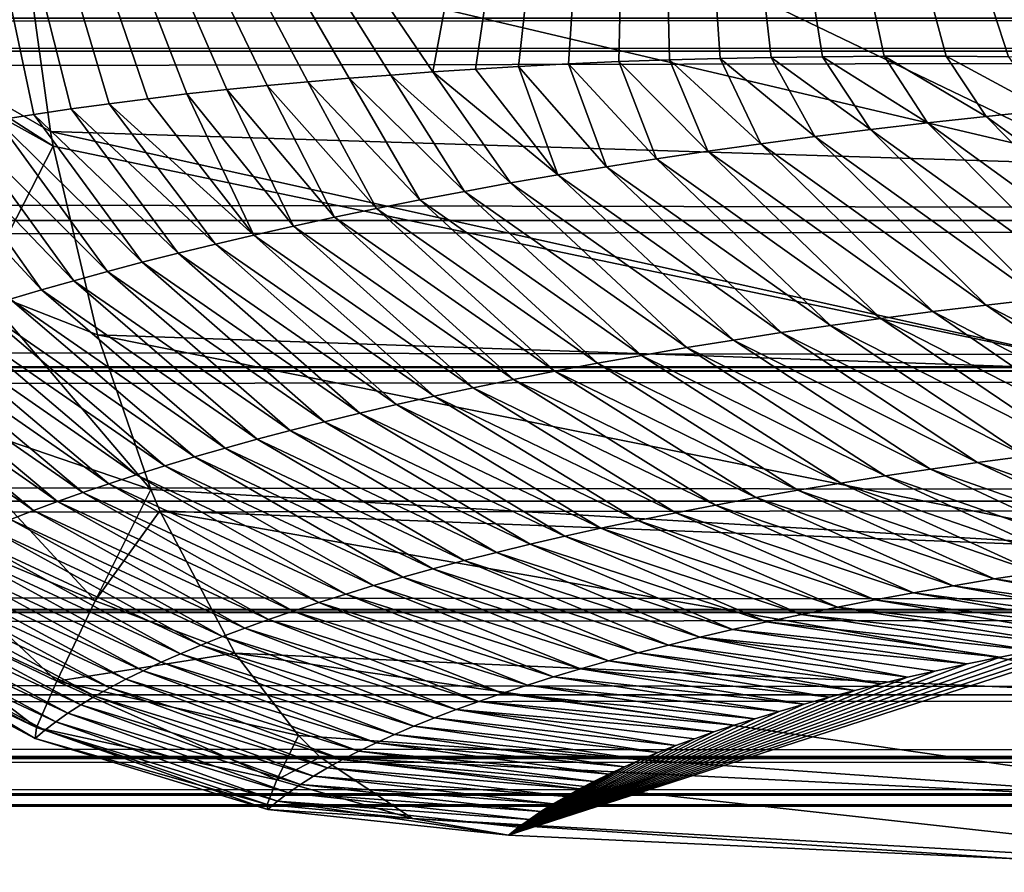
# Model space of a CAD drawing. Header units: metres. Extents: x -99 to 99, y -314 to 25.
# Tile 186 of 256: x 56.83 to 58.38, y -15.1 to -13.76. Entities that reach past the tile are written whole.
import ezdxf

# ---------------------------------------------------------------- set-up
doc = ezdxf.new("R2010")
doc.units = ezdxf.units.M
doc.layers.add('solid_K2442E1000C35', color=7, linetype='CONTINUOUS')

msp = doc.modelspace()

# ---------------------------------------------------------------- linework, layer by layer
at = {"layer": 'solid_K2442E1000C35'}
for points in [[(57.480106, -13.845676, 88.005524), (56.549625, -12.476417, 88.03479), (57.811226, -12.061819, 81.183411)], [(57.547421, -13.841117, 87.650696), (57.480106, -13.845676, 88.005524), (57.811226, -12.061819, 81.183411)], [(57.615028, -13.83693, 87.30246), (57.547421, -13.841117, 87.650696), (57.811226, -12.061819, 81.183411)], [(57.693527, -13.83282, 86.908691), (57.615028, -13.83693, 87.30246), (57.811226, -12.061819, 81.183411)], [(57.772491, -13.829445, 86.5233), (57.693527, -13.83282, 86.908691), (57.811226, -12.061819, 81.183411)], [(57.851879, -13.826734, 86.14579), (57.772491, -13.829445, 86.5233), (57.811226, -12.061819, 81.183411)], [(59.096462, -13.850368, 81.179062), (57.811226, -12.061819, 81.183411), (60.345745, -12.744059, 74.414452)], [(59.070892, -13.848668, 81.266594), (57.811226, -12.061819, 81.183411), (59.096462, -13.850368, 81.179062)], [(57.931664, -13.824612, 85.775665), (57.851879, -13.826734, 86.14579), (57.811226, -12.061819, 81.183411)], [(58.011818, -13.823002, 85.41243), (57.931664, -13.824612, 85.775665), (57.811226, -12.061819, 81.183411)], [(58.092327, -13.821821, 85.055595), (58.011818, -13.823002, 85.41243), (57.811226, -12.061819, 81.183411)], [(58.189381, -13.820893, 84.635307), (58.092327, -13.821821, 85.055595), (57.811226, -12.061819, 81.183411)], [(58.286774, -13.820878, 84.225037), (58.189381, -13.820893, 84.635307), (57.811226, -12.061819, 81.183411)], [(58.384415, -13.821817, 83.824814), (58.286774, -13.820878, 84.225037), (57.811226, -12.061819, 81.183411)], [(58.482254, -13.823604, 83.434044), (58.384415, -13.821817, 83.824814), (57.811226, -12.061819, 81.183411)], [(58.580254, -13.82612, 83.052132), (58.482254, -13.823604, 83.434044), (57.811226, -12.061819, 81.183411)], [(58.678368, -13.829249, 82.67849), (58.580254, -13.82612, 83.052132), (57.811226, -12.061819, 81.183411)], [(58.776573, -13.83288, 82.312569), (58.678368, -13.829249, 82.67849), (57.811226, -12.061819, 81.183411)], [(58.874763, -13.837299, 81.955284), (58.776573, -13.83288, 82.312569), (57.811226, -12.061819, 81.183411)], [(58.972881, -13.842596, 81.606796), (58.874763, -13.837299, 81.955284), (57.811226, -12.061819, 81.183411)], [(59.070892, -13.848668, 81.266594), (58.972881, -13.842596, 81.606796), (57.811226, -12.061819, 81.183411)], [(56.57711, -13.765756, 103.506447), (56.831402, -13.590055, 103.714195), (55.52829, -12.108023, 103.506462)], [(57.414143, -13.850487, 88.361336), (56.549625, -12.476417, 88.03479), (57.480106, -13.845676, 88.005524)], [(56.853371, -13.912605, 91.82238), (56.795765, -13.921638, 92.236359), (56.549625, -12.476417, 88.03479)], [(56.912117, -13.903911, 91.413727), (56.853371, -13.912605, 91.82238), (56.549625, -12.476417, 88.03479)], [(56.971809, -13.895591, 91.011368), (56.912117, -13.903911, 91.413727), (56.549625, -12.476417, 88.03479)], [(57.032269, -13.887695, 90.616158), (56.971809, -13.895591, 91.011368), (56.549625, -12.476417, 88.03479)], [(57.093761, -13.880319, 90.226471), (57.032269, -13.887695, 90.616158), (56.549625, -12.476417, 88.03479)], [(57.156353, -13.873455, 89.841629), (57.093761, -13.880319, 90.226471), (56.549625, -12.476417, 88.03479)], [(57.219646, -13.867093, 89.463455), (57.156353, -13.873455, 89.841629), (56.549625, -12.476417, 88.03479)], [(57.283787, -13.861166, 89.09053), (57.219646, -13.867093, 89.463455), (56.549625, -12.476417, 88.03479)], [(57.34866, -13.85564, 88.723083), (57.283787, -13.861166, 89.09053), (56.549625, -12.476417, 88.03479)], [(57.414143, -13.850487, 88.361336), (57.34866, -13.85564, 88.723083), (56.549625, -12.476417, 88.03479)], [(56.8792, -13.93929, 103.587601), (56.831402, -13.590055, 103.714195), (56.57711, -13.765756, 103.506447)], [(58.535278, -13.991374, 104.287285), (57.793015, -13.634021, 104.118866), (56.831402, -13.590055, 103.714195)], [(58.535278, -13.991374, 104.287285), (56.831402, -13.590055, 103.714195), (56.8792, -13.93929, 103.587601)], [(58.535278, -13.991374, 104.287285), (58.696236, -13.715619, 104.464394), (57.793015, -13.634021, 104.118866)], [(-68.46785, -13.812812, 46.84861), (68.46785, -13.812811, 46.84861), (68.302826, -13.761291, 46.968826)], [(-68.302826, -13.761291, 46.968826), (-68.46785, -13.812812, 46.84861), (68.302826, -13.761291, 46.968826)], [(-68.467812, -13.812801, 35.151363), (-68.30265, -13.761235, 35.031048), (68.467819, -13.812801, 35.151367)], [(-68.30265, -13.761235, 35.031048), (68.30265, -13.761235, 35.031048), (68.467819, -13.812801, 35.151367)], [(56.883423, -13.962152, 103.57679), (56.57711, -13.765756, 103.506447), (56.556278, -13.78015, 103.485413)], [(56.8792, -13.93929, 103.587601), (56.57711, -13.765756, 103.506447), (56.883423, -13.962152, 103.57679)], [(56.883423, -13.962152, 103.57679), (56.556278, -13.78015, 103.485413), (56.768429, -14.186714, 103.363968)], [(-69.393951, -14.079275, 46.174362), (69.393951, -14.079274, 46.174362), (68.46785, -13.812811, 46.84861)], [(-68.46785, -13.812812, 46.84861), (-69.393951, -14.079275, 46.174362), (68.46785, -13.812811, 46.84861)], [(-69.393913, -14.079266, 35.825611), (-68.467812, -13.812801, 35.151363), (69.393921, -14.079266, 35.825615)], [(-68.467812, -13.812801, 35.151363), (68.467819, -13.812801, 35.151367), (69.393921, -14.079266, 35.825615)], [(57.831676, -13.982244, 86.829803), (57.693527, -13.83282, 86.908691), (57.772491, -13.829445, 86.5233)], [(57.912392, -13.97017, 86.404182), (57.772491, -13.829445, 86.5233), (57.851879, -13.826734, 86.14579)], [(57.912392, -13.97017, 86.404182), (57.831676, -13.982244, 86.829803), (57.772491, -13.829445, 86.5233)], [(57.995304, -13.958436, 85.978897), (57.851879, -13.826734, 86.14579), (57.931664, -13.824612, 85.775665)], [(57.995304, -13.958436, 85.978897), (57.912392, -13.97017, 86.404182), (57.851879, -13.826734, 86.14579)], [(58.080452, -13.947068, 85.553947), (57.931664, -13.824612, 85.775665), (58.011818, -13.823002, 85.41243)], [(58.080452, -13.947068, 85.553947), (57.995304, -13.958436, 85.978897), (57.931664, -13.824612, 85.775665)], [(58.167862, -13.936097, 85.129356), (58.011818, -13.823002, 85.41243), (58.092327, -13.821821, 85.055595)], [(58.167862, -13.936097, 85.129356), (58.080452, -13.947068, 85.553947), (58.011818, -13.823002, 85.41243)], [(58.257572, -13.925549, 84.705132), (58.092327, -13.821821, 85.055595), (58.189381, -13.820893, 84.635307)], [(58.257572, -13.925549, 84.705132), (58.167862, -13.936097, 85.129356), (58.092327, -13.821821, 85.055595)], [(58.349632, -13.915459, 84.281281), (58.189381, -13.820893, 84.635307), (58.286774, -13.820878, 84.225037)], [(58.349632, -13.915459, 84.281281), (58.257572, -13.925549, 84.705132), (58.189381, -13.820893, 84.635307)], [(58.444092, -13.905865, 83.857834), (58.286774, -13.820878, 84.225037), (58.384415, -13.821817, 83.824814)], [(58.444092, -13.905865, 83.857834), (58.349632, -13.915459, 84.281281), (58.286774, -13.820878, 84.225037)], [(57.602352, -14.020226, 88.108513), (57.414143, -13.850487, 88.361336), (57.480106, -13.845676, 88.005524)], [(57.676689, -14.007298, 87.681976), (57.480106, -13.845676, 88.005524), (57.547421, -13.841117, 87.650696)], [(57.676689, -14.007298, 87.681976), (57.602352, -14.020226, 88.108513), (57.480106, -13.845676, 88.005524)], [(57.676689, -14.007298, 87.681976), (57.547421, -13.841117, 87.650696), (57.615028, -13.83693, 87.30246)], [(57.75312, -13.994629, 87.255737), (57.615028, -13.83693, 87.30246), (57.693527, -13.83282, 86.908691)], [(57.75312, -13.994629, 87.255737), (57.676689, -14.007298, 87.681976), (57.615028, -13.83693, 87.30246)], [(57.831676, -13.982244, 86.829803), (57.75312, -13.994629, 87.255737), (57.693527, -13.83282, 86.908691)], [(57.39167, -14.060355, 89.389801), (57.219646, -13.867093, 89.463455), (57.283787, -13.861166, 89.09053)], [(57.459869, -14.046775, 88.962433), (57.283787, -13.861166, 89.09053), (57.34866, -13.85564, 88.723083)], [(57.459869, -14.046775, 88.962433), (57.39167, -14.060355, 89.389801), (57.283787, -13.861166, 89.09053)], [(57.530087, -14.033392, 88.535339), (57.34866, -13.85564, 88.723083), (57.414143, -13.850487, 88.361336)], [(57.530087, -14.033392, 88.535339), (57.459869, -14.046775, 88.962433), (57.34866, -13.85564, 88.723083)], [(57.602352, -14.020226, 88.108513), (57.530087, -14.033392, 88.535339), (57.414143, -13.850487, 88.361336)], [(57.26125, -14.088027, 90.245293), (57.093761, -13.880319, 90.226471), (57.156353, -13.873455, 89.841629)], [(57.325474, -14.074113, 89.817421), (57.156353, -13.873455, 89.841629), (57.219646, -13.867093, 89.463455)], [(57.325474, -14.074113, 89.817421), (57.26125, -14.088027, 90.245293), (57.156353, -13.873455, 89.841629)], [(57.39167, -14.060355, 89.389801), (57.325474, -14.074113, 89.817421), (57.219646, -13.867093, 89.463455)], [(57.198978, -14.102078, 90.673409), (56.971809, -13.895591, 91.011368), (57.032269, -13.887695, 90.616158)], [(57.198978, -14.102078, 90.673409), (57.032269, -13.887695, 90.616158), (57.093761, -13.880319, 90.226471)], [(57.26125, -14.088027, 90.245293), (57.198978, -14.102078, 90.673409), (57.093761, -13.880319, 90.226471)], [(57.080215, -14.130526, 91.530312), (56.853371, -13.912605, 91.82238), (56.912117, -13.903911, 91.413727)], [(57.138638, -14.116249, 91.101746), (56.912117, -13.903911, 91.413727), (56.971809, -13.895591, 91.011368)], [(57.138638, -14.116249, 91.101746), (57.080215, -14.130526, 91.530312), (56.912117, -13.903911, 91.413727)], [(57.198978, -14.102078, 90.673409), (57.138638, -14.116249, 91.101746), (56.971809, -13.895591, 91.011368)], [(58.706558, -14.175756, 83.923744), (58.349632, -13.915459, 84.281281), (58.444092, -13.905865, 83.857834)], [(56.969051, -14.159335, 92.388084), (56.739475, -13.930979, 92.654709), (56.795765, -13.921638, 92.236359)], [(57.023693, -14.144892, 91.959091), (56.795765, -13.921638, 92.236359), (56.853371, -13.912605, 91.82238)], [(57.023693, -14.144892, 91.959091), (56.969051, -14.159335, 92.388084), (56.795765, -13.921638, 92.236359)], [(57.080215, -14.130526, 91.530312), (57.023693, -14.144892, 91.959091), (56.853371, -13.912605, 91.82238)], [(58.613789, -14.184127, 84.34539), (58.257572, -13.925549, 84.705132), (58.349632, -13.915459, 84.281281)], [(58.706558, -14.175756, 83.923744), (58.613789, -14.184127, 84.34539), (58.349632, -13.915459, 84.281281)], [(56.916283, -14.173841, 92.817276), (56.690411, -13.939573, 93.031654), (56.739475, -13.930979, 92.654709)], [(56.969051, -14.159335, 92.388084), (56.916283, -14.173841, 92.817276), (56.739475, -13.930979, 92.654709)], [(58.435226, -14.202389, 85.189949), (58.080452, -13.947068, 85.553947), (58.167862, -13.936097, 85.129356)], [(58.523361, -14.193017, 84.767464), (58.167862, -13.936097, 85.129356), (58.257572, -13.925549, 84.705132)], [(58.523361, -14.193017, 84.767464), (58.435226, -14.202389, 85.189949), (58.167862, -13.936097, 85.129356)], [(58.613789, -14.184127, 84.34539), (58.523361, -14.193017, 84.767464), (58.257572, -13.925549, 84.705132)], [(56.865368, -14.188395, 93.246658), (56.642654, -13.948385, 93.410629), (56.690411, -13.939573, 93.031654)], [(56.865368, -14.188395, 93.246658), (56.816292, -14.202982, 93.676231), (56.642654, -13.948385, 93.410629)], [(56.916283, -14.173841, 92.817276), (56.865368, -14.188395, 93.246658), (56.690411, -13.939573, 93.031654)], [(58.572254, -14.314729, 104.09742), (56.8792, -13.93929, 103.587601), (56.883423, -13.962152, 103.57679)], [(58.535278, -13.991374, 104.287285), (56.8792, -13.93929, 103.587601), (58.572254, -14.314729, 104.09742)], [(58.349335, -14.212207, 85.612823), (57.995304, -13.958436, 85.978897), (58.080452, -13.947068, 85.553947)], [(58.435226, -14.202389, 85.189949), (58.349335, -14.212207, 85.612823), (58.080452, -13.947068, 85.553947)], [(56.953403, -14.259018, 103.40255), (56.883423, -13.962152, 103.57679), (56.768429, -14.186714, 103.363968)], [(58.572254, -14.314729, 104.09742), (56.883423, -13.962152, 103.57679), (56.953403, -14.259018, 103.40255)], [(58.265659, -14.222445, 86.036079), (57.912392, -13.97017, 86.404182), (57.995304, -13.958436, 85.978897)], [(58.349335, -14.212207, 85.612823), (58.265659, -14.222445, 86.036079), (57.995304, -13.958436, 85.978897)], [(58.104813, -14.244065, 86.883682), (57.75312, -13.994629, 87.255737), (57.831676, -13.982244, 86.829803)], [(58.184162, -14.233073, 86.459709), (57.831676, -13.982244, 86.829803), (57.912392, -13.97017, 86.404182)], [(58.184162, -14.233073, 86.459709), (58.104813, -14.244065, 86.883682), (57.831676, -13.982244, 86.829803)], [(58.265659, -14.222445, 86.036079), (58.184162, -14.233073, 86.459709), (57.912392, -13.97017, 86.404182)], [(58.027576, -14.255393, 87.307999), (57.676689, -14.007298, 87.681976), (57.75312, -13.994629, 87.255737)], [(58.104813, -14.244065, 86.883682), (58.027576, -14.255393, 87.307999), (57.75312, -13.994629, 87.255737)], [(57.952419, -14.267031, 87.732635), (57.602352, -14.020226, 88.108513), (57.676689, -14.007298, 87.681976)], [(58.027576, -14.255393, 87.307999), (57.952419, -14.267031, 87.732635), (57.676689, -14.007298, 87.681976)], [(57.879314, -14.278951, 88.157593), (57.530087, -14.033392, 88.535339), (57.602352, -14.020226, 88.108513)], [(57.952419, -14.267031, 87.732635), (57.879314, -14.278951, 88.157593), (57.602352, -14.020226, 88.108513)], [(57.739155, -14.303558, 89.0084), (57.39167, -14.060355, 89.389801), (57.459869, -14.046775, 88.962433)], [(57.808231, -14.291134, 88.582848), (57.459869, -14.046775, 88.962433), (57.530087, -14.033392, 88.535339)], [(57.808231, -14.291134, 88.582848), (57.739155, -14.303558, 89.0084), (57.459869, -14.046775, 88.962433)], [(57.879314, -14.278951, 88.157593), (57.808231, -14.291134, 88.582848), (57.530087, -14.033392, 88.535339)], [(57.672058, -14.316206, 89.434227), (57.325474, -14.074113, 89.817421), (57.39167, -14.060355, 89.389801)], [(57.739155, -14.303558, 89.0084), (57.672058, -14.316206, 89.434227), (57.39167, -14.060355, 89.389801)], [(57.606918, -14.329056, 89.860336), (57.26125, -14.088027, 90.245293), (57.325474, -14.074113, 89.817421)], [(57.672058, -14.316206, 89.434227), (57.606918, -14.329056, 89.860336), (57.325474, -14.074113, 89.817421)], [(-70.321541, -14.309476, 45.498768), (70.321541, -14.309476, 45.498768), (69.393951, -14.079274, 46.174362)], [(-69.393951, -14.079275, 46.174362), (-70.321541, -14.309476, 45.498768), (69.393951, -14.079274, 46.174362)], [(-70.321342, -14.309429, 36.501087), (-69.393913, -14.079266, 35.825611), (70.321342, -14.309429, 36.501087)], [(-69.393913, -14.079266, 35.825611), (69.393921, -14.079266, 35.825615), (70.321342, -14.309429, 36.501087)], [(57.543713, -14.342089, 90.286697), (57.198978, -14.102078, 90.673409), (57.26125, -14.088027, 90.245293)], [(57.606918, -14.329056, 89.860336), (57.543713, -14.342089, 90.286697), (57.26125, -14.088027, 90.245293)], [(57.482422, -14.355283, 90.713318), (57.138638, -14.116249, 91.101746), (57.198978, -14.102078, 90.673409)], [(57.543713, -14.342089, 90.286697), (57.482422, -14.355283, 90.713318), (57.198978, -14.102078, 90.673409)], [(57.423027, -14.368623, 91.140175), (57.080215, -14.130526, 91.530312), (57.138638, -14.116249, 91.101746)], [(57.482422, -14.355283, 90.713318), (57.423027, -14.368623, 91.140175), (57.138638, -14.116249, 91.101746)], [(57.365509, -14.382093, 91.567276), (57.023693, -14.144892, 91.959091), (57.080215, -14.130526, 91.530312)], [(57.423027, -14.368623, 91.140175), (57.365509, -14.382093, 91.567276), (57.080215, -14.130526, 91.530312)], [(57.309856, -14.395681, 91.994591), (56.969051, -14.159335, 92.388084), (57.023693, -14.144892, 91.959091)], [(57.365509, -14.382093, 91.567276), (57.309856, -14.395681, 91.994591), (57.023693, -14.144892, 91.959091)], [(57.25605, -14.40937, 92.422134), (56.916283, -14.173841, 92.817276), (56.969051, -14.159335, 92.388084)], [(57.309856, -14.395681, 91.994591), (57.25605, -14.40937, 92.422134), (56.969051, -14.159335, 92.388084)], [(57.204079, -14.423149, 92.849876), (56.865368, -14.188395, 93.246658), (56.916283, -14.173841, 92.817276)], [(57.25605, -14.40937, 92.422134), (57.204079, -14.423149, 92.849876), (56.916283, -14.173841, 92.817276)], [(56.768429, -14.186714, 103.363968), (56.672043, -14.377497, 103.112274), (57.037106, -14.502187, 103.199898)], [(56.953403, -14.259018, 103.40255), (56.768429, -14.186714, 103.363968), (57.037106, -14.502187, 103.199898)], [(57.153931, -14.437, 93.277832), (56.816292, -14.202982, 93.676231), (56.865368, -14.188395, 93.246658)], [(57.204079, -14.423149, 92.849876), (57.153931, -14.437, 93.277832), (56.865368, -14.188395, 93.246658)], [(57.105583, -14.450912, 93.705971), (56.769039, -14.217589, 94.105972), (56.816292, -14.202982, 93.676231)], [(57.153931, -14.437, 93.277832), (57.105583, -14.450912, 93.705971), (56.816292, -14.202982, 93.676231)], [(58.349335, -14.212207, 85.612823), (58.650356, -14.421428, 85.743164), (58.265659, -14.222445, 86.036079)], [(58.435226, -14.202389, 85.189949), (58.734276, -14.412917, 85.323769), (58.349335, -14.212207, 85.612823)], [(58.349335, -14.212207, 85.612823), (58.734276, -14.412917, 85.323769), (58.650356, -14.421428, 85.743164)], [(57.014252, -14.478865, 94.562805), (56.679962, -14.246826, 94.965981), (56.723598, -14.232207, 94.535896)], [(57.059029, -14.464869, 94.1343), (56.723598, -14.232207, 94.535896), (56.769039, -14.217589, 94.105972)], [(57.059029, -14.464869, 94.1343), (57.014252, -14.478865, 94.562805), (56.723598, -14.232207, 94.535896)], [(57.105583, -14.450912, 93.705971), (57.059029, -14.464869, 94.1343), (56.769039, -14.217589, 94.105972)], [(58.265659, -14.222445, 86.036079), (58.568581, -14.43038, 86.162956), (58.184162, -14.233073, 86.459709)], [(58.265659, -14.222445, 86.036079), (58.650356, -14.421428, 85.743164), (58.568581, -14.43038, 86.162956)], [(56.971249, -14.492887, 94.991486), (56.638123, -14.261436, 95.396225), (56.679962, -14.246826, 94.965981)], [(57.014252, -14.478865, 94.562805), (56.971249, -14.492887, 94.991486), (56.679962, -14.246826, 94.965981)], [(58.104813, -14.244065, 86.883682), (58.411331, -14.449497, 87.0037), (58.027576, -14.255393, 87.307999)], [(58.184162, -14.233073, 86.459709), (58.488914, -14.439745, 86.583145), (58.104813, -14.244065, 86.883682)], [(58.104813, -14.244065, 86.883682), (58.488914, -14.439745, 86.583145), (58.411331, -14.449497, 87.0037)], [(58.184162, -14.233073, 86.459709), (58.568581, -14.43038, 86.162956), (58.488914, -14.439745, 86.583145)], [(56.930008, -14.506926, 95.420326), (56.598068, -14.276028, 95.826622), (56.638123, -14.261436, 95.396225)], [(56.971249, -14.492887, 94.991486), (56.930008, -14.506926, 95.420326), (56.638123, -14.261436, 95.396225)], [(58.633034, -14.596714, 103.855003), (56.953403, -14.259018, 103.40255), (57.037106, -14.502187, 103.199898)], [(58.572254, -14.314729, 104.09742), (56.953403, -14.259018, 103.40255), (58.633034, -14.596714, 103.855003)], [(58.027576, -14.255393, 87.307999), (58.3358, -14.459609, 87.424622), (57.952419, -14.267031, 87.732635)], [(58.027576, -14.255393, 87.307999), (58.411331, -14.449497, 87.0037), (58.3358, -14.459609, 87.424622)], [(56.890522, -14.520973, 95.849319), (56.559788, -14.290592, 96.257156), (56.598068, -14.276028, 95.826622)], [(56.930008, -14.506926, 95.420326), (56.890522, -14.520973, 95.849319), (56.598068, -14.276028, 95.826622)], [(57.879314, -14.278951, 88.157593), (58.190758, -14.480804, 88.267479), (57.808231, -14.291134, 88.582848)], [(57.952419, -14.267031, 87.732635), (58.262283, -14.470053, 87.845886), (57.879314, -14.278951, 88.157593)], [(57.879314, -14.278951, 88.157593), (58.262283, -14.470053, 87.845886), (58.190758, -14.480804, 88.267479)], [(57.952419, -14.267031, 87.732635), (58.3358, -14.459609, 87.424622), (58.262283, -14.470053, 87.845886)], [(56.852783, -14.535019, 96.278473), (56.523273, -14.30512, 96.687836), (56.559788, -14.290592, 96.257156)], [(56.890522, -14.520973, 95.849319), (56.852783, -14.535019, 96.278473), (56.559788, -14.290592, 96.257156)], [(57.808231, -14.291134, 88.582848), (58.121201, -14.491844, 88.689384), (57.739155, -14.303558, 89.0084)], [(57.808231, -14.291134, 88.582848), (58.190758, -14.480804, 88.267479), (58.121201, -14.491844, 88.689384)], [(-70.349525, -14.315865, 45.478394), (70.349525, -14.315865, 45.478394), (70.321541, -14.309476, 45.498768)], [(-70.321541, -14.309476, 45.498768), (-70.349525, -14.315865, 45.478394), (70.321541, -14.309476, 45.498768)], [(-70.349495, -14.315858, 36.521584), (-70.321342, -14.309429, 36.501087), (70.349495, -14.315858, 36.521584)], [(-70.321342, -14.309429, 36.501087), (70.321342, -14.309429, 36.501087), (70.349495, -14.315858, 36.521584)], [(56.852783, -14.535019, 96.278473), (56.816776, -14.549055, 96.707764), (56.523273, -14.30512, 96.687836)], [(57.739155, -14.303558, 89.0084), (58.053593, -14.503152, 89.111603), (57.672058, -14.316206, 89.434227)], [(57.739155, -14.303558, 89.0084), (58.121201, -14.491844, 88.689384), (58.053593, -14.503152, 89.111603)], [(-71.332657, -14.520413, 44.762657), (71.332657, -14.520413, 44.762657), (70.349525, -14.315865, 45.478394)], [(-70.349525, -14.315865, 45.478394), (-71.332657, -14.520413, 44.762657), (70.349525, -14.315865, 45.478394)], [(-71.332626, -14.520409, 37.237324), (-70.349495, -14.315858, 36.521584), (71.332626, -14.520409, 37.237324)], [(-70.349495, -14.315858, 36.521584), (70.349495, -14.315858, 36.521584), (71.332626, -14.520409, 37.237324)], [(57.672058, -14.316206, 89.434227), (57.987911, -14.514709, 89.534119), (57.606918, -14.329056, 89.860336)], [(57.672058, -14.316206, 89.434227), (58.053593, -14.503152, 89.111603), (57.987911, -14.514709, 89.534119)], [(57.606918, -14.329056, 89.860336), (57.924133, -14.526493, 89.956917), (57.543713, -14.342089, 90.286697)], [(57.606918, -14.329056, 89.860336), (57.987911, -14.514709, 89.534119), (57.924133, -14.526493, 89.956917)], [(57.482422, -14.355283, 90.713318), (57.802204, -14.550669, 90.803329), (57.423027, -14.368623, 91.140175)], [(57.543713, -14.342089, 90.286697), (57.862236, -14.538486, 90.379997), (57.482422, -14.355283, 90.713318)], [(57.482422, -14.355283, 90.713318), (57.862236, -14.538486, 90.379997), (57.802204, -14.550669, 90.803329)], [(57.543713, -14.342089, 90.286697), (57.924133, -14.526493, 89.956917), (57.862236, -14.538486, 90.379997)], [(57.423027, -14.368623, 91.140175), (57.744015, -14.563024, 91.226921), (57.365509, -14.382093, 91.567276)], [(57.423027, -14.368623, 91.140175), (57.802204, -14.550669, 90.803329), (57.744015, -14.563024, 91.226921)], [(56.672043, -14.377497, 103.112274), (56.597057, -14.529205, 102.828735), (56.949741, -14.677291, 102.902931)], [(56.672043, -14.377497, 103.112274), (56.949741, -14.677291, 102.902931), (57.037106, -14.502187, 103.199898)], [(57.365509, -14.382093, 91.567276), (57.68766, -14.575538, 91.650749), (57.309856, -14.395681, 91.994591)], [(57.365509, -14.382093, 91.567276), (57.744015, -14.563024, 91.226921), (57.68766, -14.575538, 91.650749)], [(57.309856, -14.395681, 91.994591), (57.633121, -14.588195, 92.074821), (57.25605, -14.40937, 92.422134)], [(57.309856, -14.395681, 91.994591), (57.68766, -14.575538, 91.650749), (57.633121, -14.588195, 92.074821)], [(57.25605, -14.40937, 92.422134), (57.580383, -14.600984, 92.499115), (57.204079, -14.423149, 92.849876)], [(57.25605, -14.40937, 92.422134), (57.633121, -14.588195, 92.074821), (57.580383, -14.600984, 92.499115)], [(57.204079, -14.423149, 92.849876), (57.529438, -14.613888, 92.923622), (57.153931, -14.437, 93.277832)], [(57.204079, -14.423149, 92.849876), (57.580383, -14.600984, 92.499115), (57.529438, -14.613888, 92.923622)], [(57.153931, -14.437, 93.277832), (57.480263, -14.626895, 93.348343), (57.105583, -14.450912, 93.705971)], [(57.153931, -14.437, 93.277832), (57.529438, -14.613888, 92.923622), (57.480263, -14.626895, 93.348343)], [(58.713089, -14.593779, 87.339241), (58.3358, -14.459609, 87.424622), (58.411331, -14.449497, 87.0037)], [(57.059029, -14.464869, 94.1343), (57.387188, -14.653161, 94.19838), (57.014252, -14.478865, 94.562805)], [(57.105583, -14.450912, 93.705971), (57.43285, -14.639991, 93.773262), (57.059029, -14.464869, 94.1343)], [(57.059029, -14.464869, 94.1343), (57.43285, -14.639991, 93.773262), (57.387188, -14.653161, 94.19838)], [(57.105583, -14.450912, 93.705971), (57.480263, -14.626895, 93.348343), (57.43285, -14.639991, 93.773262)], [(58.638943, -14.602886, 87.76297), (58.262283, -14.470053, 87.845886), (58.3358, -14.459609, 87.424622)], [(58.713089, -14.593779, 87.339241), (58.638943, -14.602886, 87.76297), (58.3358, -14.459609, 87.424622)], [(57.014252, -14.478865, 94.562805), (57.343262, -14.666397, 94.623672), (56.971249, -14.492887, 94.991486)], [(57.014252, -14.478865, 94.562805), (57.387188, -14.653161, 94.19838), (57.343262, -14.666397, 94.623672)], [(58.566803, -14.61235, 88.187057), (58.190758, -14.480804, 88.267479), (58.262283, -14.470053, 87.845886)], [(58.638943, -14.602886, 87.76297), (58.566803, -14.61235, 88.187057), (58.262283, -14.470053, 87.845886)], [(56.971249, -14.492887, 94.991486), (57.301067, -14.67969, 95.049141), (56.930008, -14.506926, 95.420326)], [(56.971249, -14.492887, 94.991486), (57.343262, -14.666397, 94.623672), (57.301067, -14.67969, 95.049141)], [(58.428455, -14.632266, 89.036285), (58.053593, -14.503152, 89.111603), (58.121201, -14.491844, 88.689384)], [(58.496647, -14.622151, 88.611504), (58.121201, -14.491844, 88.689384), (58.190758, -14.480804, 88.267479)], [(58.496647, -14.622151, 88.611504), (58.428455, -14.632266, 89.036285), (58.121201, -14.491844, 88.689384)], [(58.566803, -14.61235, 88.187057), (58.496647, -14.622151, 88.611504), (58.190758, -14.480804, 88.267479)], [(56.930008, -14.506926, 95.420326), (57.260593, -14.69303, 95.474777), (56.890522, -14.520973, 95.849319)], [(56.930008, -14.506926, 95.420326), (57.301067, -14.67969, 95.049141), (57.260593, -14.69303, 95.474777)], [(57.051205, -14.53571, 103.166214), (57.037106, -14.502187, 103.199898), (56.949741, -14.677291, 102.902931)], [(58.633034, -14.596714, 103.855003), (57.037106, -14.502187, 103.199898), (57.051205, -14.53571, 103.166214)], [(58.362206, -14.642676, 89.461395), (57.987911, -14.514709, 89.534119), (58.053593, -14.503152, 89.111603)], [(58.428455, -14.632266, 89.036285), (58.362206, -14.642676, 89.461395), (58.053593, -14.503152, 89.111603)], [(-72.337547, -14.690591, 44.030933), (72.337547, -14.690591, 44.030933), (71.332657, -14.520413, 44.762657)], [(-71.332657, -14.520413, 44.762657), (-72.337547, -14.690591, 44.030933), (71.332657, -14.520413, 44.762657)], [(-72.337524, -14.690587, 37.969051), (-71.332626, -14.520409, 37.237324), (72.337532, -14.690587, 37.969051)], [(-71.332626, -14.520409, 37.237324), (71.332626, -14.520409, 37.237324), (72.337532, -14.690587, 37.969051)], [(56.890522, -14.520973, 95.849319), (57.221832, -14.706408, 95.900581), (56.852783, -14.535019, 96.278473)], [(56.890522, -14.520973, 95.849319), (57.260593, -14.69303, 95.474777), (57.221832, -14.706408, 95.900581)], [(58.235451, -14.664299, 90.312538), (57.862236, -14.538486, 90.379997), (57.924133, -14.526493, 89.956917)], [(58.297878, -14.65336, 89.88681), (57.924133, -14.526493, 89.956917), (57.987911, -14.514709, 89.534119)], [(58.297878, -14.65336, 89.88681), (58.235451, -14.664299, 90.312538), (57.924133, -14.526493, 89.956917)], [(58.362206, -14.642676, 89.461395), (58.297878, -14.65336, 89.88681), (57.987911, -14.514709, 89.534119)], [(56.597057, -14.529205, 102.828735), (56.545532, -14.637666, 102.521133), (56.889313, -14.803226, 102.576134)], [(56.597057, -14.529205, 102.828735), (56.889313, -14.803226, 102.576134), (56.949741, -14.677291, 102.902931)], [(56.852783, -14.535019, 96.278473), (57.18478, -14.719813, 96.326538), (56.816776, -14.549055, 96.707764)], [(56.852783, -14.535019, 96.278473), (57.221832, -14.706408, 95.900581), (57.18478, -14.719813, 96.326538)], [(57.169125, -14.759542, 102.886978), (57.051205, -14.53571, 103.166214), (56.949741, -14.677291, 102.902931)], [(58.715446, -14.827321, 103.568642), (57.051205, -14.53571, 103.166214), (57.169125, -14.759542, 102.886978)], [(58.633034, -14.596714, 103.855003), (57.051205, -14.53571, 103.166214), (58.715446, -14.827321, 103.568642)], [(58.174904, -14.675469, 90.738548), (57.802204, -14.550669, 90.803329), (57.862236, -14.538486, 90.379997)], [(58.235451, -14.664299, 90.312538), (58.174904, -14.675469, 90.738548), (57.862236, -14.538486, 90.379997)], [(56.816776, -14.549055, 96.707764), (57.149422, -14.733239, 96.752632), (56.782497, -14.563071, 97.137184)], [(56.816776, -14.549055, 96.707764), (57.18478, -14.719813, 96.326538), (57.149422, -14.733239, 96.752632)], [(58.116222, -14.686855, 91.164825), (57.744015, -14.563024, 91.226921), (57.802204, -14.550669, 90.803329)], [(58.174904, -14.675469, 90.738548), (58.116222, -14.686855, 91.164825), (57.802204, -14.550669, 90.803329)], [(56.782497, -14.563071, 97.137184), (57.115749, -14.746675, 97.178871), (56.749939, -14.577059, 97.566742)], [(56.782497, -14.563071, 97.137184), (57.149422, -14.733239, 96.752632), (57.115749, -14.746675, 97.178871)], [(58.059383, -14.698442, 91.591377), (57.68766, -14.575538, 91.650749), (57.744015, -14.563024, 91.226921)], [(58.116222, -14.686855, 91.164825), (58.059383, -14.698442, 91.591377), (57.744015, -14.563024, 91.226921)], [(56.749939, -14.577059, 97.566742), (57.083759, -14.760112, 97.60524), (56.71909, -14.591011, 97.996422)], [(56.749939, -14.577059, 97.566742), (57.115749, -14.746675, 97.178871), (57.083759, -14.760112, 97.60524)], [(57.951195, -14.722155, 92.445236), (57.580383, -14.600984, 92.499115), (57.633121, -14.588195, 92.074821)], [(58.004379, -14.710213, 92.018181), (57.633121, -14.588195, 92.074821), (57.68766, -14.575538, 91.650749)], [(58.004379, -14.710213, 92.018181), (57.951195, -14.722155, 92.445236), (57.633121, -14.588195, 92.074821)], [(58.059383, -14.698442, 91.591377), (58.004379, -14.710213, 92.018181), (57.68766, -14.575538, 91.650749)], [(56.71909, -14.591011, 97.996422), (57.053444, -14.773543, 98.031738), (56.689949, -14.604923, 98.426216)], [(56.71909, -14.591011, 97.996422), (57.083759, -14.760112, 97.60524), (57.053444, -14.773543, 98.031738)], [(57.899815, -14.734254, 92.87252), (57.529438, -14.613888, 92.923622), (57.580383, -14.600984, 92.499115)], [(57.951195, -14.722155, 92.445236), (57.899815, -14.734254, 92.87252), (57.580383, -14.600984, 92.499115)], [(56.662514, -14.618791, 98.856117), (56.997822, -14.800374, 98.885078), (56.63678, -14.632608, 99.286125)], [(56.689949, -14.604923, 98.426216), (57.024799, -14.786966, 98.458351), (56.662514, -14.618791, 98.856117)], [(56.662514, -14.618791, 98.856117), (57.024799, -14.786966, 98.458351), (56.997822, -14.800374, 98.885078)], [(56.689949, -14.604923, 98.426216), (57.053444, -14.773543, 98.031738), (57.024799, -14.786966, 98.458351)], [(57.850231, -14.746493, 93.300034), (57.480263, -14.626895, 93.348343), (57.529438, -14.613888, 92.923622)], [(57.899815, -14.734254, 92.87252), (57.850231, -14.746493, 93.300034), (57.529438, -14.613888, 92.923622)], [(56.63678, -14.632608, 99.286125), (56.972507, -14.813763, 99.311905), (56.612743, -14.64637, 99.716232)], [(56.63678, -14.632608, 99.286125), (56.997822, -14.800374, 98.885078), (56.972507, -14.813763, 99.311905)], [(57.802422, -14.758861, 93.72776), (57.43285, -14.639991, 93.773262), (57.480263, -14.626895, 93.348343)], [(57.850231, -14.746493, 93.300034), (57.802422, -14.758861, 93.72776), (57.480263, -14.626895, 93.348343)], [(58.428455, -14.632266, 89.036285), (58.753826, -14.700479, 89.386772), (58.362206, -14.642676, 89.461395)], [(56.545532, -14.637666, 102.521133), (56.518887, -14.699896, 102.197945), (56.857506, -14.876038, 102.229729)], [(56.545532, -14.637666, 102.521133), (56.857506, -14.876038, 102.229729), (56.889313, -14.803226, 102.576134)], [(56.612743, -14.64637, 99.716232), (56.948853, -14.827126, 99.738838), (56.590397, -14.660072, 100.146439)], [(56.612743, -14.64637, 99.716232), (56.972507, -14.813763, 99.311905), (56.948853, -14.827126, 99.738838)], [(57.756378, -14.771341, 94.155693), (57.387188, -14.653161, 94.19838), (57.43285, -14.639991, 93.773262)], [(57.802422, -14.758861, 93.72776), (57.756378, -14.771341, 94.155693), (57.43285, -14.639991, 93.773262)], [(58.362206, -14.642676, 89.461395), (58.697163, -14.70864, 89.756798), (58.297878, -14.65336, 89.88681)], [(58.362206, -14.642676, 89.461395), (58.753826, -14.700479, 89.386772), (58.697163, -14.70864, 89.756798)], [(56.590397, -14.660072, 100.146439), (56.926853, -14.84046, 100.165863), (56.569736, -14.673709, 100.576729)], [(56.590397, -14.660072, 100.146439), (56.948853, -14.827126, 99.738838), (56.926853, -14.84046, 100.165863)], [(57.71209, -14.783925, 94.583832), (57.343262, -14.666397, 94.623672), (57.387188, -14.653161, 94.19838)], [(57.756378, -14.771341, 94.155693), (57.71209, -14.783925, 94.583832), (57.387188, -14.653161, 94.19838)], [(58.235451, -14.664299, 90.312538), (58.585953, -14.726128, 90.517029), (58.174904, -14.675469, 90.738548)], [(58.297878, -14.65336, 89.88681), (58.641167, -14.717187, 90.133438), (58.235451, -14.664299, 90.312538)], [(58.235451, -14.664299, 90.312538), (58.641167, -14.717187, 90.133438), (58.585953, -14.726128, 90.517029)], [(58.297878, -14.65336, 89.88681), (58.697163, -14.70864, 89.756798), (58.641167, -14.717187, 90.133438)], [(56.569736, -14.673709, 100.576729), (56.906502, -14.85376, 100.592972), (56.550762, -14.687276, 101.007095)], [(56.569736, -14.673709, 100.576729), (56.926853, -14.84046, 100.165863), (56.906502, -14.85376, 100.592972)], [(57.169125, -14.759542, 102.886978), (56.949741, -14.677291, 102.902931), (56.889313, -14.803226, 102.576134)], [(57.62875, -14.809361, 95.440651), (57.260593, -14.69303, 95.474777), (57.301067, -14.67969, 95.049141)], [(57.669552, -14.796601, 95.012146), (57.301067, -14.67969, 95.049141), (57.343262, -14.666397, 94.623672)], [(57.669552, -14.796601, 95.012146), (57.62875, -14.809361, 95.440651), (57.301067, -14.67969, 95.049141)], [(57.71209, -14.783925, 94.583832), (57.669552, -14.796601, 95.012146), (57.343262, -14.666397, 94.623672)], [(58.174904, -14.675469, 90.738548), (58.531624, -14.73547, 90.90786), (58.116222, -14.686855, 91.164825)], [(58.174904, -14.675469, 90.738548), (58.585953, -14.726128, 90.517029), (58.531624, -14.73547, 90.90786)], [(-73.36058, -14.824803, 43.28587), (73.36058, -14.824803, 43.28587), (72.370667, -14.695542, 44.006832)], [(-72.370667, -14.695542, 44.006832), (-73.36058, -14.824803, 43.28587), (72.370667, -14.695542, 44.006832)], [(-73.360565, -14.824801, 38.714119), (-72.370438, -14.695508, 37.993), (73.360565, -14.824801, 38.714119)], [(-72.370667, -14.695542, 44.006832), (72.370667, -14.695542, 44.006832), (72.337547, -14.690591, 44.030933)], [(-72.337547, -14.690591, 44.030933), (-72.370667, -14.695542, 44.006832), (72.337547, -14.690591, 44.030933)], [(-72.370438, -14.695508, 37.993), (-72.337524, -14.690587, 37.969051), (72.370438, -14.695508, 37.993)], [(-72.370438, -14.695508, 37.993), (72.370438, -14.695508, 37.993), (73.360565, -14.824801, 38.714119)], [(-72.337524, -14.690587, 37.969051), (72.337532, -14.690587, 37.969051), (72.370438, -14.695508, 37.993)], [(56.550762, -14.687276, 101.007095), (56.887802, -14.867021, 101.020164), (56.53347, -14.700768, 101.437538)], [(56.550762, -14.687276, 101.007095), (56.906502, -14.85376, 100.592972), (56.887802, -14.867021, 101.020164)], [(57.58968, -14.822196, 95.869324), (57.221832, -14.706408, 95.900581), (57.260593, -14.69303, 95.474777)], [(57.62875, -14.809361, 95.440651), (57.58968, -14.822196, 95.869324), (57.260593, -14.69303, 95.474777)], [(58.116222, -14.686855, 91.164825), (58.477814, -14.745153, 91.304779), (58.059383, -14.698442, 91.591377)], [(58.116222, -14.686855, 91.164825), (58.531624, -14.73547, 90.90786), (58.477814, -14.745153, 91.304779)], [(56.518887, -14.699896, 102.197945), (56.517853, -14.714183, 101.86805), (56.857506, -14.876038, 102.229729)], [(56.53347, -14.700768, 101.437538), (56.855331, -14.893407, 101.874763), (56.517853, -14.714183, 101.86805)], [(56.53347, -14.700768, 101.437538), (56.887802, -14.867021, 101.020164), (56.870743, -14.880237, 101.447433)], [(56.53347, -14.700768, 101.437538), (56.870743, -14.880237, 101.447433), (56.855331, -14.893407, 101.874763)], [(57.55233, -14.835094, 96.298164), (57.18478, -14.719813, 96.326538), (57.221832, -14.706408, 95.900581)], [(57.58968, -14.822196, 95.869324), (57.55233, -14.835094, 96.298164), (57.221832, -14.706408, 95.900581)], [(58.004379, -14.710213, 92.018181), (58.371761, -14.765524, 92.11702), (57.951195, -14.722155, 92.445236)], [(58.059383, -14.698442, 91.591377), (58.424473, -14.755165, 91.707657), (58.004379, -14.710213, 92.018181)], [(58.004379, -14.710213, 92.018181), (58.424473, -14.755165, 91.707657), (58.371761, -14.765524, 92.11702)], [(58.059383, -14.698442, 91.591377), (58.477814, -14.745153, 91.304779), (58.424473, -14.755165, 91.707657)], [(56.857506, -14.876038, 102.229729), (56.517853, -14.714183, 101.86805), (56.855331, -14.893407, 101.874763)], [(57.516697, -14.848047, 96.727158), (57.149422, -14.733239, 96.752632), (57.18478, -14.719813, 96.326538)], [(57.55233, -14.835094, 96.298164), (57.516697, -14.848047, 96.727158), (57.18478, -14.719813, 96.326538)], [(57.59898, -15.04544, 101.896843), (58.531624, -14.73547, 90.90786), (58.585953, -14.726128, 90.517029)], [(58.397449, -15.082454, 102.269623), (57.59898, -15.04544, 101.896843), (58.585953, -14.726128, 90.517029)], [(57.951195, -14.722155, 92.445236), (58.319851, -14.776249, 92.533401), (57.899815, -14.734254, 92.87252)], [(57.951195, -14.722155, 92.445236), (58.371761, -14.765524, 92.11702), (58.319851, -14.776249, 92.533401)], [(57.482769, -14.861046, 97.156296), (57.115749, -14.746675, 97.178871), (57.149422, -14.733239, 96.752632)], [(57.516697, -14.848047, 96.727158), (57.482769, -14.861046, 97.156296), (57.149422, -14.733239, 96.752632)], [(57.59898, -15.04544, 101.896843), (58.477814, -14.745153, 91.304779), (58.531624, -14.73547, 90.90786)], [(57.899815, -14.734254, 92.87252), (58.226128, -14.797189, 93.327141), (57.850231, -14.746493, 93.300034)], [(57.899815, -14.734254, 92.87252), (58.319851, -14.776249, 92.533401), (58.268906, -14.787355, 92.957344)], [(57.899815, -14.734254, 92.87252), (58.268906, -14.787355, 92.957344), (58.226128, -14.797189, 93.327141)], [(57.450535, -14.87408, 97.585579), (57.083759, -14.760112, 97.60524), (57.115749, -14.746675, 97.178871)], [(57.482769, -14.861046, 97.156296), (57.450535, -14.87408, 97.585579), (57.115749, -14.746675, 97.178871)], [(57.59898, -15.04544, 101.896843), (58.424473, -14.755165, 91.707657), (58.477814, -14.745153, 91.304779)], [(57.59898, -15.04544, 101.896843), (58.371761, -14.765524, 92.11702), (58.424473, -14.755165, 91.707657)], [(57.802422, -14.758861, 93.72776), (58.143467, -14.817761, 94.085907), (57.756378, -14.771341, 94.155693)], [(57.850231, -14.746493, 93.300034), (58.18428, -14.807322, 93.703217), (57.802422, -14.758861, 93.72776)], [(57.802422, -14.758861, 93.72776), (58.18428, -14.807322, 93.703217), (58.143467, -14.817761, 94.085907)], [(57.850231, -14.746493, 93.300034), (58.226128, -14.797189, 93.327141), (58.18428, -14.807322, 93.703217)], [(57.169125, -14.759542, 102.886978), (56.889313, -14.803226, 102.576134), (57.26889, -14.888494, 102.653969)], [(57.391148, -14.90023, 98.444527), (57.024799, -14.786966, 98.458351), (57.053444, -14.773543, 98.031738)], [(57.419998, -14.887143, 98.014992), (57.053444, -14.773543, 98.031738), (57.083759, -14.760112, 97.60524)], [(57.419998, -14.887143, 98.014992), (57.391148, -14.90023, 98.444527), (57.053444, -14.773543, 98.031738)], [(57.450535, -14.87408, 97.585579), (57.419998, -14.887143, 98.014992), (57.083759, -14.760112, 97.60524)], [(58.816566, -14.998364, 103.248497), (57.169125, -14.759542, 102.886978), (57.26889, -14.888494, 102.653969)], [(58.715446, -14.827321, 103.568642), (57.169125, -14.759542, 102.886978), (58.816566, -14.998364, 103.248497)], [(57.59898, -15.04544, 101.896843), (58.319851, -14.776249, 92.533401), (58.371761, -14.765524, 92.11702)], [(57.756378, -14.771341, 94.155693), (58.103298, -14.828497, 94.475494), (57.71209, -14.783925, 94.583832)], [(57.756378, -14.771341, 94.155693), (58.143467, -14.817761, 94.085907), (58.103298, -14.828497, 94.475494)], [(57.363979, -14.913338, 98.874184), (56.997822, -14.800374, 98.885078), (57.024799, -14.786966, 98.458351)], [(57.391148, -14.90023, 98.444527), (57.363979, -14.913338, 98.874184), (57.024799, -14.786966, 98.458351)], [(57.59898, -15.04544, 101.896843), (58.268906, -14.787355, 92.957344), (58.319851, -14.776249, 92.533401)], [(57.59898, -15.04544, 101.896843), (58.226128, -14.797189, 93.327141), (58.268906, -14.787355, 92.957344)], [(57.71209, -14.783925, 94.583832), (58.06358, -14.839513, 94.871765), (57.669552, -14.796601, 95.012146)], [(57.71209, -14.783925, 94.583832), (58.103298, -14.828497, 94.475494), (58.06358, -14.839513, 94.871765)], [(56.889313, -14.803226, 102.576134), (56.857506, -14.876038, 102.229729), (57.235287, -14.958271, 102.403008)], [(56.889313, -14.803226, 102.576134), (57.235287, -14.958271, 102.403008), (57.26889, -14.888494, 102.653969)], [(57.338493, -14.926458, 99.303947), (56.972507, -14.813763, 99.311905), (56.997822, -14.800374, 98.885078)], [(57.363979, -14.913338, 98.874184), (57.338493, -14.926458, 99.303947), (56.997822, -14.800374, 98.885078)], [(57.59898, -15.04544, 101.896843), (58.18428, -14.807322, 93.703217), (58.226128, -14.797189, 93.327141)], [(57.669552, -14.796601, 95.012146), (58.024502, -14.8508, 95.274315), (57.62875, -14.809361, 95.440651)], [(57.669552, -14.796601, 95.012146), (58.06358, -14.839513, 94.871765), (58.024502, -14.8508, 95.274315)], [(57.314686, -14.939588, 99.733826), (56.948853, -14.827126, 99.738838), (56.972507, -14.813763, 99.311905)], [(57.338493, -14.926458, 99.303947), (57.314686, -14.939588, 99.733826), (56.972507, -14.813763, 99.311905)], [(57.62875, -14.809361, 95.440651), (57.986256, -14.862344, 95.682755), (57.58968, -14.822196, 95.869324)], [(57.59898, -15.04544, 101.896843), (58.143467, -14.817761, 94.085907), (58.18428, -14.807322, 93.703217)], [(57.59898, -15.04544, 101.896843), (58.103298, -14.828497, 94.475494), (58.143467, -14.817761, 94.085907)], [(57.62875, -14.809361, 95.440651), (58.024502, -14.8508, 95.274315), (57.986256, -14.862344, 95.682755)], [(-74.398537, -14.921741, 42.530247), (74.398537, -14.921741, 42.530247), (73.36058, -14.824803, 43.28587)], [(-73.36058, -14.824803, 43.28587), (-74.398537, -14.921741, 42.530247), (73.36058, -14.824803, 43.28587)], [(-74.398529, -14.92174, 39.469746), (-73.360565, -14.824801, 38.714119), (74.398529, -14.92174, 39.469746)], [(-73.360565, -14.824801, 38.714119), (73.360565, -14.824801, 38.714119), (74.398529, -14.92174, 39.469746)], [(57.292549, -14.952721, 100.163788), (56.926853, -14.84046, 100.165863), (56.948853, -14.827126, 99.738838)], [(57.314686, -14.939588, 99.733826), (57.292549, -14.952721, 100.163788), (56.948853, -14.827126, 99.738838)], [(57.55233, -14.835094, 96.298164), (57.921909, -14.883132, 96.41053), (57.516697, -14.848047, 96.727158)], [(57.58968, -14.822196, 95.869324), (57.953625, -14.872648, 96.04467), (57.55233, -14.835094, 96.298164)], [(57.55233, -14.835094, 96.298164), (57.953625, -14.872648, 96.04467), (57.921909, -14.883132, 96.41053)], [(57.58968, -14.822196, 95.869324), (57.986256, -14.862344, 95.682755), (57.953625, -14.872648, 96.04467)], [(57.59898, -15.04544, 101.896843), (58.06358, -14.839513, 94.871765), (58.103298, -14.828497, 94.475494)], [(57.272083, -14.965852, 100.593849), (56.906502, -14.85376, 100.592972), (56.926853, -14.84046, 100.165863)], [(57.292549, -14.952721, 100.163788), (57.272083, -14.965852, 100.593849), (56.926853, -14.84046, 100.165863)], [(57.516697, -14.848047, 96.727158), (57.86174, -14.904601, 97.153061), (57.482769, -14.861046, 97.156296)], [(57.516697, -14.848047, 96.727158), (57.921909, -14.883132, 96.41053), (57.891239, -14.893786, 96.780083)], [(57.516697, -14.848047, 96.727158), (57.891239, -14.893786, 96.780083), (57.86174, -14.904601, 97.153061)], [(57.59898, -15.04544, 101.896843), (58.024502, -14.8508, 95.274315), (58.06358, -14.839513, 94.871765)], [(57.59898, -15.04544, 101.896843), (57.986256, -14.862344, 95.682755), (58.024502, -14.8508, 95.274315)], [(57.236141, -14.99209, 101.454216), (56.870743, -14.880237, 101.447433), (56.887802, -14.867021, 101.020164)], [(57.253281, -14.978977, 101.023994), (56.887802, -14.867021, 101.020164), (56.906502, -14.85376, 100.592972)], [(57.253281, -14.978977, 101.023994), (57.236141, -14.99209, 101.454216), (56.887802, -14.867021, 101.020164)], [(57.272083, -14.965852, 100.593849), (57.253281, -14.978977, 101.023994), (56.906502, -14.85376, 100.592972)], [(57.482769, -14.861046, 97.156296), (57.833546, -14.915566, 97.529198), (57.450535, -14.87408, 97.585579)], [(57.482769, -14.861046, 97.156296), (57.86174, -14.904601, 97.153061), (57.833546, -14.915566, 97.529198)], [(57.59898, -15.04544, 101.896843), (57.953625, -14.872648, 96.04467), (57.986256, -14.862344, 95.682755)], [(56.857506, -14.876038, 102.229729), (56.855331, -14.893407, 101.874763), (57.21965, -14.997334, 102.145401)], [(57.220661, -15.00519, 101.884506), (56.855331, -14.893407, 101.874763), (56.870743, -14.880237, 101.447433)], [(56.857506, -14.876038, 102.229729), (57.21965, -14.997334, 102.145401), (57.235287, -14.958271, 102.403008)], [(57.236141, -14.99209, 101.454216), (57.220661, -15.00519, 101.884506), (56.870743, -14.880237, 101.447433)], [(57.450535, -14.87408, 97.585579), (57.806763, -14.926671, 97.908295), (57.419998, -14.887143, 98.014992)], [(57.450535, -14.87408, 97.585579), (57.833546, -14.915566, 97.529198), (57.806763, -14.926671, 97.908295)], [(57.59898, -15.04544, 101.896843), (57.921909, -14.883132, 96.41053), (57.953625, -14.872648, 96.04467)], [(57.21965, -14.997334, 102.145401), (56.855331, -14.893407, 101.874763), (57.220661, -15.00519, 101.884506)], [(57.302975, -14.922568, 102.57476), (57.26889, -14.888494, 102.653969), (57.235287, -14.958271, 102.403008)], [(58.816566, -14.998364, 103.248497), (57.26889, -14.888494, 102.653969), (57.302975, -14.922568, 102.57476)], [(57.419998, -14.887143, 98.014992), (57.781147, -14.937922, 98.290817), (57.391148, -14.90023, 98.444527)], [(57.419998, -14.887143, 98.014992), (57.806763, -14.926671, 97.908295), (57.781147, -14.937922, 98.290817)], [(57.59898, -15.04544, 101.896843), (57.891239, -14.893786, 96.780083), (57.921909, -14.883132, 96.41053)], [(57.59898, -15.04544, 101.896843), (57.86174, -14.904601, 97.153061), (57.891239, -14.893786, 96.780083)], [(57.363979, -14.913338, 98.874184), (57.733139, -14.960863, 99.066765), (57.338493, -14.926458, 99.303947)], [(57.391148, -14.90023, 98.444527), (57.756603, -14.949321, 98.676979), (57.363979, -14.913338, 98.874184)], [(57.363979, -14.913338, 98.874184), (57.756603, -14.949321, 98.676979), (57.733139, -14.960863, 99.066765)], [(57.391148, -14.90023, 98.444527), (57.781147, -14.937922, 98.290817), (57.756603, -14.949321, 98.676979)], [(57.59898, -15.04544, 101.896843), (57.833546, -14.915566, 97.529198), (57.86174, -14.904601, 97.153061)], [(-75.445076, -14.980346, 40.232372), (-74.44062, -14.924851, 39.500397), (75.445076, -14.980346, 40.232372)], [(-75.445076, -14.980346, 41.767624), (75.445076, -14.980346, 41.767624), (74.44088, -14.92487, 42.499416)], [(-74.44088, -14.92487, 42.499416), (-75.445076, -14.980346, 41.767624), (74.44088, -14.92487, 42.499416)], [(-74.44088, -14.92487, 42.499416), (74.44088, -14.92487, 42.499416), (74.398537, -14.921741, 42.530247)], [(-74.398537, -14.921741, 42.530247), (-74.44088, -14.92487, 42.499416), (74.398537, -14.921741, 42.530247)], [(-74.44062, -14.924851, 39.500397), (-74.398529, -14.92174, 39.469746), (74.44062, -14.924851, 39.500401)], [(-74.44062, -14.924851, 39.500397), (74.44062, -14.924851, 39.500401), (75.445076, -14.980346, 40.232372)], [(-74.398529, -14.92174, 39.469746), (74.398529, -14.92174, 39.469746), (74.44062, -14.924851, 39.500401)], [(57.448032, -15.019003, 102.240646), (57.302975, -14.922568, 102.57476), (57.235287, -14.958271, 102.403008)], [(58.932819, -15.103774, 102.905937), (57.302975, -14.922568, 102.57476), (57.448032, -15.019003, 102.240646)], [(58.816566, -14.998364, 103.248497), (57.302975, -14.922568, 102.57476), (58.932819, -15.103774, 102.905937)], [(57.338493, -14.926458, 99.303947), (57.710747, -14.972546, 99.460175), (57.314686, -14.939588, 99.733826)], [(57.338493, -14.926458, 99.303947), (57.733139, -14.960863, 99.066765), (57.710747, -14.972546, 99.460175)], [(57.59898, -15.04544, 101.896843), (57.806763, -14.926671, 97.908295), (57.833546, -14.915566, 97.529198)], [(57.59898, -15.04544, 101.896843), (57.781147, -14.937922, 98.290817), (57.806763, -14.926671, 97.908295)], [(57.314686, -14.939588, 99.733826), (57.68943, -14.984365, 99.857216), (57.292549, -14.952721, 100.163788)], [(57.314686, -14.939588, 99.733826), (57.710747, -14.972546, 99.460175), (57.68943, -14.984365, 99.857216)], [(57.59898, -15.04544, 101.896843), (57.756603, -14.949321, 98.676979), (57.781147, -14.937922, 98.290817)], [(57.448032, -15.019003, 102.240646), (57.235287, -14.958271, 102.403008), (57.21965, -14.997334, 102.145401)], [(57.292549, -14.952721, 100.163788), (57.669189, -14.996321, 100.257881), (57.272083, -14.965852, 100.593849)], [(57.292549, -14.952721, 100.163788), (57.68943, -14.984365, 99.857216), (57.669189, -14.996321, 100.257881)], [(57.59898, -15.04544, 101.896843), (57.733139, -14.960863, 99.066765), (57.756603, -14.949321, 98.676979)], [(57.272083, -14.965852, 100.593849), (57.650024, -15.008408, 100.662178), (57.253281, -14.978977, 101.023994)], [(57.272083, -14.965852, 100.593849), (57.669189, -14.996321, 100.257881), (57.650024, -15.008408, 100.662178)], [(57.59898, -15.04544, 101.896843), (57.710747, -14.972546, 99.460175), (57.733139, -14.960863, 99.066765)], [(57.59898, -15.04544, 101.896843), (57.68943, -14.984365, 99.857216), (57.710747, -14.972546, 99.460175)], [(-76.5, -15, 41), (76.5, -15, 41), (75.445076, -14.980346, 41.767624)], [(-75.445076, -14.980346, 41.767624), (-76.5, -15, 41), (75.445076, -14.980346, 41.767624)], [(-75.445076, -14.980346, 40.232372), (76.5, -15, 41), (-76.5, -15, 41)], [(-75.445076, -14.980346, 40.232372), (75.445076, -14.980346, 40.232372), (76.5, -15, 41)], [(57.253281, -14.978977, 101.023994), (57.631935, -15.020624, 101.070107), (57.236141, -14.99209, 101.454216)], [(57.253281, -14.978977, 101.023994), (57.650024, -15.008408, 100.662178), (57.631935, -15.020624, 101.070107)], [(57.59898, -15.04544, 101.896843), (57.669189, -14.996321, 100.257881), (57.68943, -14.984365, 99.857216)], [(57.448032, -15.019003, 102.240646), (57.21965, -14.997334, 102.145401), (57.220661, -15.00519, 101.884506)], [(57.236141, -14.99209, 101.454216), (57.59898, -15.04544, 101.896843), (57.220661, -15.00519, 101.884506)], [(57.448032, -15.019003, 102.240646), (57.220661, -15.00519, 101.884506), (57.59898, -15.04544, 101.896843)], [(57.236141, -14.99209, 101.454216), (57.631935, -15.020624, 101.070107), (57.614918, -15.032969, 101.481659)], [(57.236141, -14.99209, 101.454216), (57.614918, -15.032969, 101.481659), (57.59898, -15.04544, 101.896843)], [(57.59898, -15.04544, 101.896843), (57.650024, -15.008408, 100.662178), (57.669189, -14.996321, 100.257881)], [(57.448032, -15.019003, 102.240646), (57.59898, -15.04544, 101.896843), (58.397449, -15.082454, 102.269623)], [(58.932819, -15.103774, 102.905937), (57.448032, -15.019003, 102.240646), (58.397449, -15.082454, 102.269623)], [(57.59898, -15.04544, 101.896843), (57.631935, -15.020624, 101.070107), (57.650024, -15.008408, 100.662178)], [(57.59898, -15.04544, 101.896843), (57.614918, -15.032969, 101.481659), (57.631935, -15.020624, 101.070107)]]:
    msp.add_3dface(points, dxfattribs=at)

doc.saveas('drawing.dxf')
